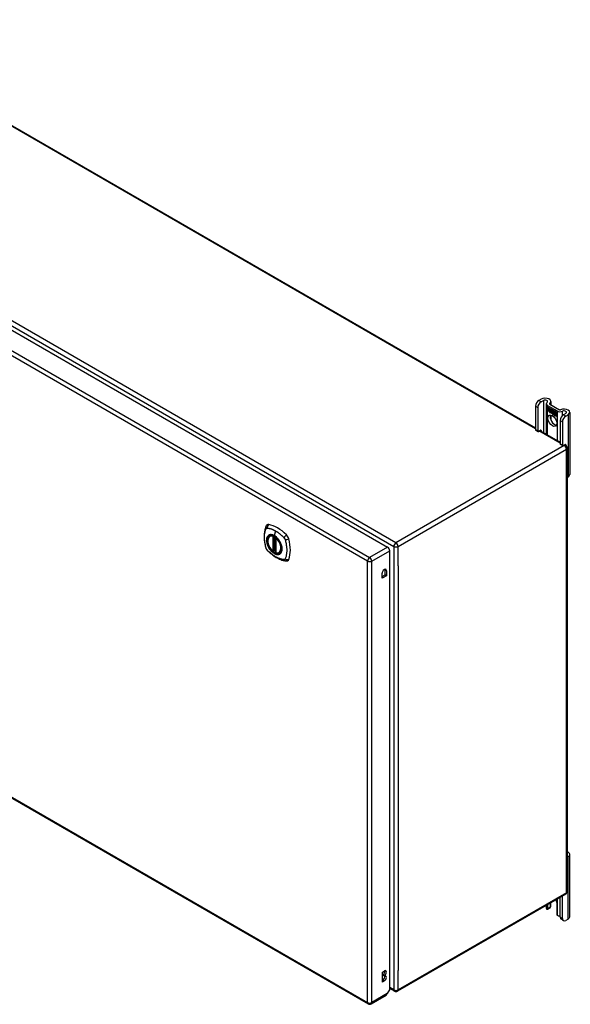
# Model space of a CAD drawing. Header units: inches. Extents: x 17 to 444, y 47 to 204.
# Tile 19 of 20: x 426 to 444, y 150 to 183. Entities that reach past the tile are written whole.
import ezdxf

# ---------------------------------------------------------------- set-up
doc = ezdxf.new("R2010")
doc.units = ezdxf.units.IN
doc.header["$MEASUREMENT"] = 0
doc.layers.add('Visible Edges(ANSI)', color=7, linetype='Continuous', lineweight=25)
doc.layers.add('Visible Tangent Edges(ANSI)', color=7, linetype='Continuous', lineweight=25)

msp = doc.modelspace()

# ---------------------------------------------------------------- linework, layer by layer
at = {"layer": 'Visible Edges(ANSI)'}
for p, q in [((414.398, 185.662), (442.963, 169.17)), ((408.7, 182.25), (438.119, 165.265)), ((443.149, 170.115), (443.074, 170.071)), ((442.963, 169.88), (442.963, 169.114)), ((443.037, 169.837), (443.037, 169.071)), ((443.148, 170.028), (443.223, 170.072)), ((443.32, 169.962), (443.32, 168.964)), ((443.36, 169.907), (443.673, 169.726)), ((443.364, 169.853), (443.365, 169.854)), ((443.364, 169.854), (443.482, 169.786)), ((443.364, 169.822), (443.364, 169.854)), ((443.364, 169.853), (443.364, 169.822)), ((443.482, 169.786), (443.364, 169.853)), ((443.364, 169.822), (443.45, 169.772)), ((443.364, 169.822), (443.364, 169.822)), ((443.451, 169.771), (443.364, 169.822)), ((443.364, 169.816), (443.365, 169.817)), ((443.364, 169.785), (443.364, 169.817)), ((443.364, 169.817), (443.451, 169.767)), ((443.364, 169.816), (443.364, 169.785)), ((443.45, 169.767), (443.364, 169.816)), ((443.364, 169.785), (443.45, 169.735)), ((443.364, 169.785), (443.364, 169.785)), ((443.451, 169.734), (443.364, 169.785)), ((443.364, 169.78), (443.451, 169.73)), ((443.364, 169.747), (443.364, 169.78)), ((443.364, 169.779), (443.365, 169.779)), ((443.45, 169.729), (443.364, 169.779)), ((443.364, 169.779), (443.364, 169.747)), ((443.434, 169.95), (443.747, 169.769)), ((443.45, 169.772), (443.45, 169.8)), ((443.45, 169.8), (443.454, 169.798)), ((443.451, 169.799), (443.451, 169.8)), ((443.451, 169.799), (443.451, 169.771)), ((443.453, 169.798), (443.451, 169.799)), ((443.453, 169.798), (443.454, 169.798)), ((443.484, 169.73), (443.453, 169.798)), ((443.454, 169.798), (443.484, 169.729)), ((443.469, 170.038), (443.469, 169.93)), ((443.482, 169.786), (443.482, 169.786)), ((443.498, 169.749), (443.482, 169.786)), ((443.482, 169.786), (443.498, 169.75)), ((443.364, 169.747), (443.45, 169.698)), ((443.364, 169.747), (443.364, 169.747)), ((443.449, 169.698), (443.364, 169.747)), ((443.427, 169.662), (443.449, 169.698)), ((443.466, 169.686), (443.427, 169.662)), ((443.43, 169.664), (443.429, 169.663)), ((443.45, 169.698), (443.43, 169.664)), ((443.43, 169.664), (443.467, 169.688)), ((443.43, 169.664), (443.431, 169.665)), ((443.431, 169.665), (443.467, 169.687)), ((443.449, 169.698), (443.45, 169.698)), ((443.45, 169.772), (443.451, 169.772)), ((443.45, 169.767), (443.451, 169.767)), ((443.45, 169.735), (443.45, 169.767)), ((443.45, 169.735), (443.451, 169.735)), ((443.45, 169.729), (443.451, 169.73)), ((443.45, 169.701), (443.45, 169.729)), ((443.45, 169.701), (443.451, 169.701)), ((443.452, 169.7), (443.45, 169.701)), ((443.451, 169.767), (443.451, 169.734)), ((443.451, 169.73), (443.451, 169.701)), ((443.451, 169.701), (443.464, 169.722)), ((443.451, 169.701), (443.453, 169.702)), ((443.451, 169.701), (443.451, 169.701)), ((443.464, 169.721), (443.452, 169.7)), ((443.453, 169.701), (443.452, 169.702)), ((443.464, 169.722), (443.466, 169.711)), ((443.464, 169.721), (443.465, 169.721)), ((443.466, 169.71), (443.464, 169.721)), ((443.465, 169.721), (443.464, 169.721)), ((443.466, 169.711), (443.484, 169.73)), ((443.484, 169.729), (443.466, 169.71)), ((443.466, 169.711), (443.468, 169.712)), ((443.466, 169.686), (443.467, 169.687)), ((443.468, 169.671), (443.466, 169.686)), ((443.467, 169.711), (443.467, 169.712)), ((443.467, 169.688), (443.468, 169.672)), ((443.484, 169.73), (443.468, 169.712)), ((443.468, 169.672), (443.496, 169.701)), ((443.496, 169.7), (443.468, 169.671)), ((443.468, 169.672), (443.47, 169.673)), ((443.469, 169.673), (443.469, 169.672)), ((443.469, 169.592), (443.469, 169.434)), ((443.47, 169.673), (443.496, 169.7)), ((443.484, 169.73), (443.484, 169.73)), ((443.496, 169.701), (443.502, 169.685)), ((443.496, 169.7), (443.496, 169.7)), ((443.502, 169.685), (443.496, 169.7)), ((443.498, 169.75), (443.51, 169.77)), ((443.51, 169.769), (443.498, 169.749)), ((443.498, 169.75), (443.499, 169.751)), ((443.499, 169.751), (443.499, 169.751)), ((443.502, 169.685), (443.503, 169.685)), ((443.503, 169.686), (443.503, 169.685)), ((443.503, 169.68), (443.505, 169.681)), ((443.505, 169.657), (443.537, 169.638)), ((443.505, 169.656), (443.506, 169.656)), ((443.537, 169.637), (443.505, 169.656)), ((443.506, 169.664), (443.528, 169.652)), ((443.506, 169.664), (443.506, 169.664)), ((443.528, 169.651), (443.506, 169.664)), ((443.509, 169.719), (443.54, 169.749)), ((443.509, 169.719), (443.511, 169.72)), ((443.527, 169.679), (443.509, 169.719)), ((443.51, 169.77), (443.569, 169.736)), ((443.51, 169.77), (443.51, 169.769)), ((443.51, 169.769), (443.511, 169.769)), ((443.568, 169.736), (443.51, 169.769)), ((443.54, 169.748), (443.51, 169.719)), ((443.51, 169.719), (443.528, 169.677)), ((443.511, 169.72), (443.54, 169.748)), ((443.511, 169.719), (443.511, 169.72)), ((443.511, 169.672), (443.512, 169.673)), ((443.526, 169.675), (443.527, 169.676)), ((443.527, 169.679), (443.528, 169.679)), ((443.528, 169.652), (443.529, 169.653)), ((443.528, 169.652), (443.529, 169.652)), ((443.531, 169.628), (443.532, 169.628)), ((443.531, 169.62), (443.531, 169.628)), ((443.531, 169.62), (443.532, 169.62)), ((443.532, 169.628), (443.532, 169.619)), ((443.536, 169.613), (443.558, 169.629)), ((443.536, 169.613), (443.538, 169.614)), ((443.551, 169.605), (443.536, 169.613)), ((443.537, 169.638), (443.538, 169.638)), ((443.559, 169.629), (443.537, 169.613)), ((443.537, 169.613), (443.55, 169.606)), ((443.538, 169.638), (443.538, 169.638)), ((443.558, 169.63), (443.538, 169.614)), ((443.538, 169.614), (443.538, 169.614)), ((443.54, 169.749), (443.543, 169.747)), ((443.54, 169.748), (443.541, 169.748)), ((443.542, 169.747), (443.54, 169.748)), ((443.542, 169.747), (443.543, 169.747)), ((443.542, 169.669), (443.542, 169.747)), ((443.542, 169.669), (443.543, 169.669)), ((443.562, 169.657), (443.542, 169.669)), ((443.543, 169.747), (443.543, 169.669)), ((443.543, 169.669), (443.563, 169.658)), ((443.558, 169.629), (443.546, 169.664)), ((443.546, 169.664), (443.56, 169.655)), ((443.547, 169.663), (443.559, 169.629)), ((443.547, 169.663), (443.547, 169.663)), ((443.56, 169.655), (443.547, 169.663)), ((443.55, 169.606), (443.562, 169.619)), ((443.55, 169.606), (443.552, 169.607)), ((443.563, 169.618), (443.551, 169.605)), ((443.551, 169.607), (443.552, 169.606)), ((443.552, 169.607), (443.563, 169.619)), ((443.558, 169.629), (443.558, 169.63)), ((443.56, 169.655), (443.56, 169.655)), ((443.567, 169.632), (443.56, 169.655)), ((443.56, 169.655), (443.567, 169.633)), ((443.562, 169.657), (443.563, 169.657)), ((443.569, 169.635), (443.562, 169.657)), ((443.562, 169.619), (443.565, 169.617)), ((443.563, 169.658), (443.568, 169.639)), ((443.563, 169.618), (443.563, 169.619)), ((443.565, 169.617), (443.563, 169.618)), ((443.565, 169.617), (443.572, 169.594)), ((443.565, 169.617), (443.565, 169.617)), ((443.571, 169.593), (443.565, 169.617)), ((443.567, 169.632), (443.567, 169.633)), ((443.567, 169.633), (443.569, 169.632)), ((443.569, 169.631), (443.567, 169.632)), ((443.568, 169.736), (443.569, 169.736)), ((443.568, 169.639), (443.568, 169.736)), ((443.568, 169.639), (443.569, 169.639)), ((443.569, 169.736), (443.569, 169.635)), ((443.569, 169.632), (443.581, 169.644)), ((443.581, 169.643), (443.569, 169.631)), ((443.569, 169.632), (443.57, 169.632)), ((443.581, 169.643), (443.57, 169.632)), ((443.57, 169.632), (443.57, 169.632)), ((443.571, 169.593), (443.572, 169.594)), ((443.586, 169.585), (443.571, 169.593)), ((443.572, 169.594), (443.585, 169.586)), ((443.573, 169.641), (443.573, 169.734)), ((443.573, 169.734), (443.599, 169.719)), ((443.573, 169.733), (443.573, 169.642)), ((443.573, 169.733), (443.574, 169.733)), ((443.598, 169.718), (443.573, 169.733)), ((443.573, 169.642), (443.579, 169.648)), ((443.579, 169.647), (443.573, 169.641)), ((443.573, 169.642), (443.575, 169.643)), ((443.573, 169.621), (443.594, 169.635)), ((443.573, 169.621), (443.574, 169.622)), ((443.585, 169.586), (443.573, 169.621)), ((443.574, 169.643), (443.574, 169.642)), ((443.574, 169.622), (443.595, 169.636)), ((443.595, 169.635), (443.574, 169.621)), ((443.575, 169.621), (443.574, 169.622)), ((443.574, 169.621), (443.586, 169.585)), ((443.575, 169.643), (443.579, 169.648)), ((443.579, 169.648), (443.598, 169.637)), ((443.579, 169.647), (443.58, 169.648)), ((443.599, 169.636), (443.579, 169.647)), ((443.581, 169.644), (443.595, 169.635)), ((443.581, 169.643), (443.582, 169.643)), ((443.594, 169.635), (443.581, 169.643)), ((443.585, 169.586), (443.585, 169.586)), ((443.592, 169.581), (443.6, 169.632)), ((443.601, 169.631), (443.592, 169.582)), ((443.592, 169.582), (443.603, 169.576)), ((443.592, 169.581), (443.592, 169.582)), ((443.603, 169.575), (443.592, 169.581)), ((443.594, 169.635), (443.594, 169.636)), ((443.598, 169.718), (443.599, 169.719)), ((443.598, 169.637), (443.598, 169.718)), ((443.598, 169.637), (443.599, 169.637)), ((443.599, 169.719), (443.599, 169.636)), ((443.6, 169.632), (443.61, 169.627)), ((443.601, 169.631), (443.601, 169.632)), ((443.61, 169.626), (443.601, 169.631)), ((443.603, 169.715), (443.604, 169.716)), ((443.603, 169.634), (443.603, 169.716)), ((443.603, 169.716), (443.629, 169.701)), ((443.603, 169.715), (443.603, 169.634)), ((443.628, 169.701), (443.603, 169.715)), ((443.603, 169.634), (443.614, 169.628)), ((443.603, 169.634), (443.603, 169.634)), ((443.613, 169.628), (443.603, 169.634)), ((443.603, 169.576), (443.606, 169.596)), ((443.607, 169.596), (443.603, 169.575)), ((443.603, 169.576), (443.604, 169.576)), ((443.609, 169.617), (443.61, 169.626)), ((443.609, 169.617), (443.61, 169.617)), ((443.612, 169.615), (443.609, 169.617)), ((443.61, 169.626), (443.61, 169.627)), ((443.61, 169.627), (443.61, 169.617)), ((443.61, 169.617), (443.612, 169.616)), ((443.612, 169.616), (443.614, 169.616)), ((443.613, 169.628), (443.614, 169.628)), ((443.613, 169.622), (443.613, 169.628)), ((443.613, 169.622), (443.615, 169.623)), ((443.613, 169.616), (443.613, 169.616)), ((443.614, 169.628), (443.614, 169.623)), ((443.614, 169.623), (443.614, 169.622)), ((443.614, 169.611), (443.616, 169.612)), ((443.615, 169.617), (443.617, 169.618)), ((443.628, 169.596), (443.622, 169.564)), ((443.622, 169.564), (443.627, 169.596)), ((443.622, 169.564), (443.622, 169.565)), ((443.622, 169.564), (443.633, 169.558)), ((443.633, 169.557), (443.622, 169.564)), ((443.628, 169.701), (443.629, 169.701)), ((443.628, 169.621), (443.628, 169.701)), ((443.628, 169.621), (443.629, 169.621)), ((443.629, 169.701), (443.629, 169.62)), ((443.633, 169.558), (443.636, 169.579)), ((443.637, 169.578), (443.633, 169.557)), ((443.633, 169.558), (443.634, 169.559)), ((443.636, 169.579), (443.637, 169.579)), ((443.64, 169.597), (443.641, 169.598)), ((443.642, 169.593), (443.643, 169.594)), ((443.644, 169.601), (443.646, 169.601)), ((443.644, 169.594), (443.645, 169.595)), ((443.651, 169.547), (443.657, 169.579)), ((443.651, 169.547), (443.652, 169.547)), ((443.663, 169.54), (443.651, 169.547)), ((443.657, 169.579), (443.652, 169.547)), ((443.652, 169.547), (443.663, 169.541)), ((443.663, 169.541), (443.668, 169.572)), ((443.669, 169.572), (443.663, 169.54)), ((443.663, 169.541), (443.663, 169.542)), ((443.959, 169.647), (443.883, 169.604)), ((443.957, 169.561), (444.033, 169.604)), ((444.088, 169.681), (444.088, 167.64)), ((443.773, 169.413), (443.773, 168.647)), ((443.847, 169.37), (443.847, 168.604)), ((442.97, 169.1), (443.044, 169.057)), ((443.059, 169.059), (443.127, 169.098)), ((443.108, 169.087), (443.773, 168.703)), ((443.149, 169.085), (443.149, 169.063)), ((443.779, 168.633), (443.854, 168.59)), ((443.869, 168.591), (443.937, 168.63)), ((443.917, 168.619), (443.956, 168.597)), ((443.959, 168.618), (443.959, 168.596)), ((444.006, 168.511), (444.006, 153.976)), ((444.006, 167.548), (444.033, 167.563)), ((408.06, 167.275), (437.479, 150.289)), ((434.258, 165.624), (434.269, 165.63)), ((434.453, 165.563), (434.453, 165.085)), ((434.384, 165.141), (434.37, 165.133)), ((434.399, 165.138), (434.397, 165.14)), ((434.453, 165.161), (434.412, 165.137)), ((434.571, 165.082), (434.582, 165.088)), ((438.189, 150.771), (438.189, 165.144)), ((437.941, 164.242), (437.941, 164.409)), ((437.941, 164.298), (438.036, 164.353)), ((438.084, 164.325), (437.941, 164.242)), ((438.036, 164.353), (438.036, 164.519)), ((438.084, 164.325), (438.036, 164.353)), ((438.084, 164.491), (438.084, 164.325)), ((444.033, 155.112), (444.006, 155.096)), ((444.088, 153.147), (444.088, 155.188)), ((443.956, 153.89), (438.44, 150.705)), ((443.773, 153.133), (443.773, 153.784)), ((443.847, 153.091), (443.847, 153.827)), ((443.32, 153.523), (443.32, 153.428)), ((443.434, 153.431), (443.36, 153.388)), ((443.373, 153.416), (443.373, 153.553)), ((443.447, 153.596), (443.447, 153.459)), ((443.469, 153.504), (443.469, 153.609)), ((443.66, 153.608), (443.66, 153.25)), ((443.879, 153.019), (443.805, 153.062)), ((444.033, 153.07), (443.957, 153.027)), ((437.945, 151.332), (438.012, 151.37)), ((437.945, 151.005), (437.945, 151.332)), ((437.945, 151.061), (437.964, 151.072)), ((437.964, 151.227), (437.964, 151.243)), ((438.012, 151.215), (437.964, 151.243)), ((438.012, 151.199), (437.964, 151.227)), ((438.012, 151.215), (438.012, 151.199)), ((438.012, 151.044), (437.945, 151.005)), ((438.189, 150.771), (438.106, 150.628)), ((438.341, 150.705), (438.189, 150.792)), ((437.578, 150.289), (438.074, 150.576))]:
    msp.add_line(p, q, dxfattribs=at)
at = {"layer": 'Visible Edges(ANSI)', "flags": 128}
for points in [[(434.125, 165.934), (434.117, 165.912), (434.111, 165.893), (434.105, 165.874), (434.1, 165.855), (434.096, 165.837), (434.092, 165.817), (434.085, 165.777), (434.079, 165.737), (434.075, 165.695), (434.073, 165.653), (434.072, 165.61), (434.073, 165.566), (434.075, 165.522), (434.079, 165.478), (434.084, 165.433), (434.091, 165.388), (434.1, 165.342), (434.109, 165.296), (434.115, 165.274), (434.118, 165.262), (434.121, 165.248)], [(434.163, 165.99), (434.15, 165.976), (434.139, 165.962), (434.131, 165.948), (434.125, 165.934)], [(434.357, 165.134), (434.343, 165.147), (434.329, 165.16), (434.316, 165.174), (434.303, 165.189), (434.291, 165.205), (434.279, 165.221), (434.267, 165.238), (434.257, 165.255), (434.247, 165.273), (434.237, 165.291), (434.229, 165.31), (434.221, 165.328), (434.214, 165.347), (434.208, 165.365), (434.203, 165.384), (434.198, 165.402), (434.195, 165.421), (434.192, 165.439), (434.191, 165.456), (434.19, 165.474), (434.19, 165.49), (434.192, 165.507), (434.194, 165.522), (434.197, 165.537), (434.202, 165.551), (434.207, 165.565), (434.213, 165.577), (434.22, 165.589), (434.229, 165.599), (434.238, 165.609), (434.248, 165.617), (434.258, 165.624)], [(434.511, 165.544), (434.53, 165.522), (434.547, 165.498), (434.564, 165.474), (434.58, 165.448), (434.594, 165.422), (434.607, 165.395), (434.618, 165.368), (434.628, 165.341)], [(434.121, 165.248), (434.126, 165.234), (434.131, 165.221), (434.137, 165.209), (434.143, 165.196), (434.151, 165.185), (434.159, 165.173), (434.168, 165.162), (434.177, 165.152)], [(434.177, 165.152), (434.187, 165.142), (434.196, 165.132), (434.214, 165.116), (434.248, 165.085), (434.283, 165.055), (434.319, 165.027), (434.355, 165), (434.392, 164.974), (434.429, 164.95), (434.466, 164.927), (434.504, 164.907), (434.541, 164.888), (434.579, 164.87), (434.617, 164.855), (434.656, 164.841), (434.694, 164.829), (434.732, 164.82), (434.751, 164.815), (434.761, 164.813), (434.772, 164.812)], [(434.397, 165.14), (434.395, 165.141), (434.391, 165.142), (434.387, 165.142), (434.384, 165.141)], [(434.571, 165.082), (434.559, 165.076), (434.547, 165.071), (434.534, 165.068), (434.52, 165.067), (434.506, 165.066), (434.491, 165.067), (434.477, 165.07), (434.462, 165.074)], [(434.772, 164.812), (434.788, 164.81), (434.804, 164.81), (434.822, 164.812), (434.84, 164.816)], [(443.36, 153.388), (443.359, 153.387), (443.358, 153.387), (443.357, 153.386), (443.356, 153.386), (443.355, 153.386), (443.354, 153.385), (443.353, 153.385), (443.351, 153.385), (443.35, 153.385), (443.349, 153.385), (443.348, 153.385), (443.347, 153.386), (443.346, 153.386), (443.345, 153.386), (443.343, 153.387), (443.342, 153.387), (443.341, 153.388), (443.34, 153.389), (443.339, 153.389), (443.338, 153.39), (443.337, 153.391), (443.336, 153.392), (443.335, 153.393), (443.334, 153.394)], [(443.455, 153.464), (443.455, 153.463), (443.455, 153.463), (443.454, 153.462), (443.454, 153.462), (443.454, 153.461), (443.453, 153.461), (443.453, 153.461), (443.453, 153.46), (443.452, 153.46), (443.452, 153.459), (443.452, 153.459), (443.451, 153.458), (443.451, 153.458), (443.451, 153.458), (443.45, 153.457), (443.45, 153.457), (443.45, 153.456), (443.449, 153.456), (443.449, 153.456), (443.449, 153.455), (443.448, 153.455), (443.448, 153.454), (443.447, 153.454), (443.447, 153.454)], [(443.709, 153.177), (443.707, 153.178), (443.706, 153.179), (443.704, 153.179), (443.702, 153.18), (443.7, 153.181), (443.698, 153.182), (443.697, 153.183), (443.695, 153.184), (443.693, 153.185), (443.692, 153.186), (443.69, 153.187), (443.688, 153.188), (443.687, 153.19), (443.685, 153.191), (443.684, 153.193), (443.683, 153.194), (443.681, 153.196), (443.68, 153.197), (443.679, 153.199), (443.677, 153.2), (443.676, 153.202), (443.675, 153.204), (443.674, 153.205), (443.673, 153.207)]]:
    msp.add_lwpolyline(points, dxfattribs=at)
at = {"layer": 'Visible Edges(ANSI)'}
for centre, radius, start, end in [((443.907, 168.511), 0.099, 0, 60), ((434.465, 165.563), 0.0118, 137.3656, 180), ((434.365, 165.143), 0.0118, 229.389, 300), ((434.406, 165.148), 0.0118, 232.1717, 300), ((434.465, 165.085), 0.0118, 180, 253.4446), ((443.907, 153.976), 0.099, 300, 0), ((438.39, 150.791), 0.099, 240, 300), ((437.529, 150.375), 0.099, 240, 300)]:
    msp.add_arc(centre, radius, start, end, dxfattribs=at)
for centre, major_axis, start_param, end_param in [((443.281, 170.038), (0.188, 0), 5.640144, 8.63938), ((443.074, 169.944), (-0.078, -0.135), 3.926991, 5.497787), ((443.148, 169.901), (0.078, 0.135), 0.785398, 2.356194), ((443.281, 170.038), (0.0825, 0), 5.640144, 8.63938), ((443.456, 169.962), (-0.136, 0), 5.640144, 7.068583), ((443.456, 169.962), (-0.031, 0), 5.640144, 7.068583), ((443.9, 169.681), (0.187, 0), 5.497787, 8.497023), ((443.591, 169.451), (-0.102, 0.176), 0.374433, 2.76716), ((443.51, 169.649), (-0.0123, 0.0214), 0.72544, 2.208898), ((443.528, 169.638), (-0.0249, 0.0431), 6.268672, 7.008625), ((443.528, 169.638), (-0.0245, 0.0424), 6.268672, 7.008625), ((443.51, 169.649), (0.012, -0.0207), 3.867033, 5.35049), ((443.529, 169.638), (-0.0249, 0.0431), 0.028947, 0.295885), ((443.522, 169.648), (-0.021, 0.0364), 5.317289, 6.229324), ((443.522, 169.648), (-0.0206, 0.0357), 5.272274, 6.251395), ((443.523, 169.649), (-0.0206, 0.0357), 6.047724, 6.251395), ((443.522, 169.648), (-0.0187, 0.0323), 5.330385, 6.268672), ((443.513, 169.648), (-0.0064, 0.011), 0.453624, 1.914249), ((443.522, 169.648), (-0.0183, 0.0317), 5.329545, 6.268672), ((443.513, 169.648), (0.006, -0.0104), 3.639467, 5.055842), ((443.523, 169.649), (-0.0183, 0.0317), 6.051884, 6.268672), ((443.529, 169.638), (-0.0245, 0.0424), 6.268672, 6.283185), ((443.521, 169.654), (-0.0109, 0.0188), 5.836026, 6.985262), ((443.521, 169.654), (-0.0105, 0.0182), 5.836026, 6.946368), ((443.516, 169.687), (0.0376, -0.0651), 5.35049, 5.792995), ((443.516, 169.687), (-0.0379, 0.0657), 2.208898, 2.658734), ((443.522, 169.654), (-0.0109, 0.0188), 0.065067, 0.331662), ((443.521, 169.663), (-0.0196, 0.0339), 1.914249, 2.72139), ((443.521, 169.663), (0.0192, -0.0332), 5.055842, 5.891549), ((443.522, 169.654), (-0.0105, 0.0182), 6.079217, 6.283185), ((443.519, 169.66), (-0.0068, 0.0119), 4.819991, 5.836026), ((443.519, 169.66), (0.0072, -0.0125), 1.678399, 2.694434), ((443.52, 169.661), (0.006, -0.0103), 0.287189, 1.678399), ((443.525, 169.661), (0.0095, -0.0165), 1.201563, 2.270327), ((443.525, 169.661), (-0.0091, 0.0158), 4.343155, 5.413588), ((443.52, 169.661), (0.0063, -0.011), 0.251695, 1.678399), ((443.515, 169.662), (0.0172, -0.0299), 0.38335, 1.201563), ((443.515, 169.662), (0.0176, -0.0305), 0.369234, 1.201563), ((443.647, 169.564), (-0.0294, 0.051), 0.219898, 0.610865), ((443.647, 169.564), (-0.0291, 0.0503), 0.219898, 0.610865), ((443.63, 169.592), (-0.015, 0.026), 5.48867, 6.499805), ((443.63, 169.592), (-0.0146, 0.0253), 5.48867, 6.513784), ((443.622, 169.597), (-0.0083, 0.0143), 5.603031, 6.503084), ((443.649, 169.565), (-0.0294, 0.051), 0.219898, 0.291612), ((443.628, 169.596), (-0.015, 0.026), 5.47676, 6.310847), ((443.622, 169.597), (-0.0079, 0.0136), 5.603031, 6.503084), ((443.628, 169.596), (-0.0154, 0.0266), 5.501665, 6.243634), ((443.631, 169.593), (-0.015, 0.026), 0.047158, 0.216619), ((443.623, 169.598), (-0.0082, 0.0143), 0.085815, 0.219898), ((443.63, 169.597), (-0.015, 0.026), 6.059998, 6.283185), ((443.623, 169.598), (-0.0079, 0.0136), 6.100483, 6.283185), ((443.631, 169.593), (-0.0146, 0.0253), 6.06115, 6.283185), ((443.621, 169.604), (0.00412, -0.00714), 1.196548, 2.461438), ((443.621, 169.604), (-0.00375, 0.0065), 4.33814, 5.603031), ((443.616, 169.605), (-0.0077, 0.0133), 3.752458, 4.33814), ((443.616, 169.605), (0.0081, -0.014), 0.610865, 1.196548), ((443.63, 169.606), (0.0063, -0.011), 1.081978, 2.347078), ((443.63, 169.606), (-0.006, 0.0103), 4.223571, 5.48867), ((443.677, 169.547), (-0.0294, 0.051), 0.236534, 0.625184), ((443.677, 169.547), (-0.0291, 0.0503), 0.236639, 0.625276), ((443.614, 169.61), (-0.0176, 0.0305), 3.88819, 4.223571), ((443.659, 169.575), (-0.015, 0.0259), 5.492181, 6.733718), ((443.614, 169.61), (0.018, -0.0312), 0.848525, 1.081978), ((443.659, 169.575), (-0.0153, 0.0266), 5.492181, 6.613939), ((443.661, 169.576), (-0.0153, 0.0266), 0.046088, 0.313087), ((443.616, 169.611), (-0.0176, 0.0305), 3.959823, 3.971212), ((443.652, 169.58), (-0.0082, 0.0143), 5.604299, 6.503622), ((443.652, 169.58), (-0.0079, 0.0136), 5.604299, 6.503242), ((443.679, 169.548), (-0.0294, 0.051), 0.236534, 0.291612), ((443.653, 169.581), (-0.0082, 0.0143), 0.085815, 0.220437), ((443.653, 169.581), (-0.0079, 0.0136), 6.100483, 6.283185), ((443.661, 169.576), (-0.015, 0.0259), 6.060079, 6.283185), ((443.651, 169.587), (0.00412, -0.00714), 1.196401, 2.462706), ((443.651, 169.587), (-0.00375, 0.0065), 4.337994, 5.604299), ((443.646, 169.588), (0.0081, -0.014), 0.610998, 1.196401), ((443.646, 169.588), (-0.0077, 0.0133), 3.752322, 4.337994), ((443.659, 169.589), (0.0066, -0.0114), 1.107844, 2.350588), ((443.659, 169.589), (-0.0062, 0.0107), 4.249437, 5.492181), ((443.644, 169.592), (-0.0176, 0.0305), 3.735005, 4.249437), ((443.644, 169.592), (0.018, -0.0312), 0.593412, 1.107844), ((443.769, 169.782), (-0.136, 0), 0.785398, 2.213838), ((443.769, 169.782), (0.031, 0), 3.926991, 5.35543), ((443.883, 169.476), (-0.078, -0.135), 3.926991, 5.497787), ((443.957, 169.434), (0.078, 0.135), 0.785398, 2.356194), ((443.9, 169.681), (0.0825, 0), 5.497787, 8.497023), ((442.985, 169.127), (-0.0155, -0.0268), 5.497787, 6.283185), ((443.059, 169.084), (-0.0155, -0.0268), 5.497787, 7.068583), ((443.127, 169.072), (0.0155, 0.0268), 5.497787, 7.068583), ((443.795, 168.659), (-0.0155, -0.0268), 5.497787, 6.283185), ((443.869, 168.617), (-0.0155, -0.0268), 5.497787, 7.068583), ((443.937, 168.605), (0.0155, 0.0268), 5.497787, 7.068583), ((443.9, 167.64), (0.187, 0), 5.497787, 6.283185), ((434.262, 165.844), (-0.089, 0.153), 5.825423, 6.408181), ((434.512, 164.847), (-0.64, 1.108), 5.170151, 5.825423), ((434.408, 165.349), (0.157, -0.273), 2.363977, 7.060801), ((434.763, 165.554), (0.089, -0.153), 1.113034, 2.028558), ((434.025, 165.691), (-0.64, 1.108), 3.599355, 4.254627), ((438.119, 165.184), (-0.0495, 0.0857), 3.926991, 5.497787), ((434.763, 164.975), (0.089, -0.153), 6.158189, 6.740947), ((438.012, 164.45), (0.0508, 0.0879), 5.497787, 8.63938), ((437.964, 164.478), (0.0507, 0.0879), 5.497787, 5.789668), ((443.9, 155.188), (0.188, 0), 5.497787, 7.25497), ((443.517, 153.691), (0.102, -0.176), 0.785398, 1.335218), ((443.456, 153.428), (-0.136, 0), 0, 0.457575), ((443.329, 153.441), (0.031, -0.0537), 6.282025, 7.068583), ((443.403, 153.484), (0.031, -0.0537), 0, 0.785398), ((443.281, 153.504), (0.187, 0), 5.900503, 6.283185), ((443.704, 153.225), (-0.031, 0.0537), 0.785398, 1.571956), ((443.769, 153.248), (0.136, 0), 4.254814, 4.739895), ((443.883, 153.197), (-0.078, -0.135), 5.497787, 6.283185), ((443.957, 153.154), (-0.078, -0.135), 5.497787, 7.068583), ((443.9, 153.147), (0.187, 0), 5.497787, 6.283185), ((438.012, 151.293), (0.0475, 0.0823), 3.926991, 7.068583), ((437.964, 151.321), (0.0475, 0.0823), 3.926991, 5.752483), ((437.964, 151.149), (0.0475, 0.0823), 3.926991, 5.752483), ((438.012, 151.121), (0.0475, 0.0823), 3.926991, 7.068583), ((438.024, 150.661), (0.0495, -0.0857), 0, 0.612826), ((438.036, 150.668), (-0.07, -0.121), 1.398224, 1.570796)]:
    msp.add_ellipse(centre, major_axis=major_axis, ratio=0.57735, start_param=start_param, end_param=end_param, dxfattribs=at)
for centre, major_axis in [((443.517, 169.408), (-0.102, 0.176)), ((434.404, 165.347), (-0.16, 0.277))]:
    msp.add_ellipse(centre, major_axis=major_axis, ratio=0.57735, dxfattribs=at)
at = {"layer": 'Visible Tangent Edges(ANSI)'}
for p, q in [((442.963, 169.137), (414.348, 185.658)), ((438.39, 165.407), (408.832, 182.472)), ((408.762, 182.351), (438.32, 165.286)), ((437.459, 164.803), (408.04, 181.788)), ((408.11, 181.91), (437.529, 164.924)), ((442.963, 169.88), (443.037, 169.837)), ((443.148, 170.028), (443.074, 170.071)), ((443.223, 170.072), (443.223, 169.02)), ((443.36, 168.941), (443.36, 169.907)), ((443.432, 169.952), (443.432, 169.973)), ((443.493, 169.66), (443.493, 169.661)), ((443.504, 169.68), (443.505, 169.681)), ((443.508, 169.631), (443.508, 169.631)), ((443.509, 169.641), (443.51, 169.641)), ((443.516, 169.673), (443.517, 169.673)), ((443.525, 169.665), (443.526, 169.666)), ((443.537, 169.66), (443.537, 169.661)), ((443.606, 169.596), (443.607, 169.596)), ((443.612, 169.61), (443.614, 169.611)), ((443.621, 169.611), (443.621, 169.611)), ((443.626, 169.604), (443.627, 169.604)), ((443.627, 169.596), (443.628, 169.597)), ((443.63, 169.616), (443.631, 169.616)), ((443.638, 169.604), (443.639, 169.605)), ((443.651, 169.594), (443.651, 169.594)), ((443.656, 169.587), (443.656, 169.587)), ((443.657, 169.579), (443.657, 169.58)), ((443.659, 169.599), (443.66, 169.599)), ((443.668, 169.587), (443.668, 169.588)), ((443.668, 169.572), (443.669, 169.573)), ((443.673, 169.726), (443.673, 168.76)), ((443.851, 169.579), (443.851, 169.719)), ((443.957, 169.561), (443.883, 169.604)), ((444.033, 169.604), (444.033, 167.563)), ((443.773, 169.413), (443.847, 169.37)), ((443.037, 169.071), (442.963, 169.114)), ((443.773, 168.669), (443.079, 169.07)), ((443.127, 169.098), (443.149, 169.085)), ((443.907, 168.592), (438.39, 165.407)), ((443.847, 168.604), (443.773, 168.647)), ((443.907, 168.592), (443.889, 168.603)), ((443.937, 168.63), (443.959, 168.618)), ((438.46, 165.286), (443.977, 168.471)), ((443.977, 153.935), (443.977, 168.471)), ((408.04, 167.32), (437.459, 150.335)), ((434.356, 165.616), (434.356, 165.138)), ((434.373, 165.616), (434.38, 165.62)), ((434.373, 165.138), (434.373, 165.616)), ((434.384, 165.618), (434.384, 165.145)), ((434.4, 165.146), (434.4, 165.611)), ((434.447, 165.793), (434.403, 165.638)), ((434.415, 165.143), (434.415, 165.602)), ((434.457, 165.08), (434.457, 165.558)), ((438.119, 165.265), (437.529, 164.924)), ((438.32, 165.286), (438.32, 150.75)), ((438.46, 164.653), (438.46, 165.286)), ((434.384, 165.145), (434.373, 165.138)), ((434.453, 165.165), (434.415, 165.143)), ((437.599, 164.803), (438.189, 165.144)), ((437.459, 150.335), (437.459, 164.803)), ((437.599, 150.335), (437.599, 164.803)), ((438.46, 164.653), (438.46, 151.383)), ((438.084, 164.491), (438.036, 164.519)), ((444.033, 153.07), (444.033, 155.112)), ((443.977, 153.935), (438.46, 150.75)), ((443.673, 153.726), (443.673, 153.207)), ((443.36, 153.388), (443.36, 153.546)), ((443.447, 153.459), (443.373, 153.416)), ((443.847, 153.091), (443.773, 153.133)), ((438.46, 150.75), (438.46, 151.383)), ((438.012, 151.044), (437.964, 151.072)), ((438.32, 150.75), (438.189, 150.826)), ((438.106, 150.628), (437.599, 150.335))]:
    msp.add_line(p, q, dxfattribs=at)
at = {"layer": 'Visible Tangent Edges(ANSI)', "flags": 128}
for points in [[(434.135, 165.233), (434.125, 165.267), (434.118, 165.296), (434.111, 165.326), (434.105, 165.355), (434.1, 165.385), (434.095, 165.414), (434.091, 165.443), (434.088, 165.471), (434.085, 165.5), (434.083, 165.528), (434.082, 165.555), (434.082, 165.582), (434.082, 165.609), (434.083, 165.635), (434.085, 165.661), (434.088, 165.686), (434.091, 165.711), (434.095, 165.735), (434.1, 165.758), (434.105, 165.781), (434.111, 165.804), (434.118, 165.825), (434.125, 165.846), (434.135, 165.868)], [(434.135, 165.868), (434.135, 165.869), (434.136, 165.87), (434.136, 165.871), (434.137, 165.871), (434.137, 165.872), (434.138, 165.873), (434.139, 165.874), (434.139, 165.874), (434.14, 165.875), (434.14, 165.876), (434.141, 165.877), (434.142, 165.877), (434.142, 165.878), (434.143, 165.879), (434.144, 165.879), (434.144, 165.88), (434.145, 165.88), (434.146, 165.881), (434.146, 165.882), (434.147, 165.882), (434.148, 165.883), (434.149, 165.883), (434.149, 165.884), (434.15, 165.884)], [(434.15, 165.884), (434.151, 165.884), (434.152, 165.885), (434.152, 165.885), (434.153, 165.886), (434.154, 165.886), (434.155, 165.886), (434.156, 165.887), (434.157, 165.887), (434.157, 165.887), (434.158, 165.887), (434.159, 165.888), (434.16, 165.888), (434.161, 165.888), (434.162, 165.888), (434.163, 165.888), (434.164, 165.889), (434.165, 165.889), (434.165, 165.889), (434.166, 165.889), (434.167, 165.889), (434.168, 165.889), (434.169, 165.889), (434.17, 165.889), (434.171, 165.889)], [(434.209, 165.644), (434.2, 165.636), (434.192, 165.627), (434.184, 165.617), (434.177, 165.606), (434.171, 165.595), (434.166, 165.582), (434.161, 165.569), (434.157, 165.555), (434.155, 165.54), (434.153, 165.525), (434.151, 165.509), (434.151, 165.492), (434.151, 165.475), (434.153, 165.457), (434.155, 165.439), (434.158, 165.421), (434.161, 165.403), (434.166, 165.384), (434.171, 165.366), (434.177, 165.347), (434.184, 165.328), (434.192, 165.309), (434.2, 165.291), (434.209, 165.273)], [(434.628, 165.341), (434.646, 165.272), (434.653, 165.207), (434.648, 165.149), (434.631, 165.099), (434.605, 165.061), (434.569, 165.036), (434.526, 165.025), (434.476, 165.03), (434.424, 165.048), (434.37, 165.081), (434.319, 165.125), (434.27, 165.18), (434.229, 165.243), (434.195, 165.31), (434.171, 165.379), (434.157, 165.446), (434.155, 165.509), (434.164, 165.565), (434.185, 165.61), (434.215, 165.643), (434.254, 165.663), (434.3, 165.668), (434.35, 165.658), (434.404, 165.634)], [(434.171, 165.889), (434.184, 165.888), (434.195, 165.887), (434.206, 165.885), (434.217, 165.883), (434.228, 165.88), (434.239, 165.878), (434.251, 165.875), (434.262, 165.872), (434.273, 165.869), (434.285, 165.865), (434.296, 165.862), (434.308, 165.858), (434.319, 165.854), (434.331, 165.849), (434.342, 165.845), (434.354, 165.84), (434.365, 165.835), (434.377, 165.83), (434.389, 165.824), (434.4, 165.819), (434.412, 165.813), (434.424, 165.807), (434.435, 165.8), (434.447, 165.793)], [(434.242, 165.663), (434.241, 165.663), (434.239, 165.662), (434.238, 165.662), (434.236, 165.661), (434.235, 165.66), (434.233, 165.66), (434.232, 165.659), (434.23, 165.658), (434.229, 165.657), (434.227, 165.657), (434.226, 165.656), (434.225, 165.655), (434.223, 165.654), (434.222, 165.653), (434.22, 165.653), (434.219, 165.652), (434.218, 165.651), (434.216, 165.65), (434.215, 165.649), (434.214, 165.648), (434.213, 165.647), (434.211, 165.646), (434.21, 165.645), (434.209, 165.644)], [(434.403, 165.638), (434.396, 165.642), (434.389, 165.646), (434.381, 165.649), (434.374, 165.653), (434.367, 165.656), (434.36, 165.658), (434.353, 165.661), (434.345, 165.663), (434.338, 165.665), (434.331, 165.667), (434.324, 165.669), (434.318, 165.67), (434.311, 165.671), (434.304, 165.671), (434.297, 165.672), (434.291, 165.672), (434.284, 165.672), (434.278, 165.671), (434.272, 165.671), (434.265, 165.67), (434.259, 165.669), (434.253, 165.667), (434.248, 165.665), (434.242, 165.663)], [(434.564, 165.478), (434.558, 165.486), (434.552, 165.495), (434.546, 165.503), (434.54, 165.511), (434.534, 165.519), (434.528, 165.527), (434.522, 165.535), (434.515, 165.542), (434.509, 165.55), (434.502, 165.557), (434.495, 165.564), (434.489, 165.571), (434.482, 165.578), (434.475, 165.584), (434.468, 165.591), (434.461, 165.597), (434.454, 165.603), (434.447, 165.608), (434.439, 165.614), (434.432, 165.619), (434.425, 165.624), (434.418, 165.629), (434.41, 165.633), (434.403, 165.638)], [(434.404, 165.634), (434.408, 165.631), (434.413, 165.629), (434.417, 165.626), (434.422, 165.623), (434.427, 165.62), (434.431, 165.616), (434.436, 165.613), (434.44, 165.61), (434.445, 165.606), (434.45, 165.603), (434.454, 165.599), (434.459, 165.595), (434.463, 165.591), (434.468, 165.588), (434.472, 165.584), (434.477, 165.579), (434.481, 165.575), (434.485, 165.571), (434.49, 165.567), (434.494, 165.562), (434.498, 165.558), (434.503, 165.553), (434.507, 165.549), (434.511, 165.544)], [(434.447, 165.793), (434.459, 165.787), (434.47, 165.78), (434.482, 165.772), (434.494, 165.765), (434.505, 165.757), (434.517, 165.749), (434.528, 165.741), (434.54, 165.733), (434.551, 165.724), (434.563, 165.715), (434.574, 165.706), (434.586, 165.697), (434.597, 165.688), (434.608, 165.678), (434.62, 165.669), (434.631, 165.659), (434.642, 165.649), (434.653, 165.639), (434.664, 165.628), (434.675, 165.618), (434.686, 165.607), (434.697, 165.597), (434.708, 165.586), (434.721, 165.572)], [(434.209, 165.273), (434.21, 165.27), (434.211, 165.268), (434.213, 165.265), (434.214, 165.263), (434.215, 165.26), (434.216, 165.258), (434.218, 165.255), (434.219, 165.253), (434.22, 165.25), (434.222, 165.248), (434.223, 165.246), (434.225, 165.243), (434.226, 165.241), (434.227, 165.238), (434.229, 165.236), (434.23, 165.234), (434.232, 165.231), (434.233, 165.229), (434.235, 165.227), (434.236, 165.224), (434.238, 165.222), (434.239, 165.22), (434.241, 165.217), (434.242, 165.215)], [(434.597, 165.42), (434.596, 165.422), (434.595, 165.425), (434.593, 165.427), (434.592, 165.43), (434.591, 165.432), (434.589, 165.435), (434.588, 165.437), (434.587, 165.439), (434.585, 165.442), (434.584, 165.444), (434.583, 165.447), (434.581, 165.449), (434.58, 165.451), (434.578, 165.454), (434.577, 165.456), (434.576, 165.459), (434.574, 165.461), (434.573, 165.463), (434.571, 165.466), (434.57, 165.468), (434.568, 165.47), (434.567, 165.473), (434.565, 165.475), (434.564, 165.478)], [(434.597, 165.048), (434.606, 165.056), (434.614, 165.065), (434.622, 165.075), (434.629, 165.086), (434.635, 165.098), (434.64, 165.111), (434.645, 165.124), (434.649, 165.138), (434.652, 165.153), (434.654, 165.168), (434.655, 165.184), (434.656, 165.201), (434.655, 165.218), (434.654, 165.235), (434.652, 165.253), (434.649, 165.271), (434.645, 165.29), (434.64, 165.308), (434.635, 165.327), (434.629, 165.346), (434.622, 165.364), (434.614, 165.383), (434.606, 165.402), (434.597, 165.42)], [(434.721, 165.572), (434.723, 165.569), (434.725, 165.567), (434.727, 165.565), (434.729, 165.562), (434.73, 165.56), (434.732, 165.558), (434.734, 165.555), (434.736, 165.553), (434.737, 165.55), (434.739, 165.547), (434.741, 165.545), (434.742, 165.542), (434.744, 165.539), (434.745, 165.537), (434.747, 165.534), (434.748, 165.531), (434.749, 165.529), (434.751, 165.526), (434.752, 165.523), (434.753, 165.52), (434.754, 165.517), (434.755, 165.514), (434.756, 165.512), (434.757, 165.509)], [(434.757, 165.509), (434.767, 165.476), (434.774, 165.446), (434.781, 165.417), (434.788, 165.387), (434.793, 165.358), (434.798, 165.329), (434.803, 165.3), (434.806, 165.272), (434.809, 165.243), (434.811, 165.215), (434.812, 165.188), (434.812, 165.161), (434.812, 165.134), (434.811, 165.108), (434.809, 165.082), (434.806, 165.057), (434.802, 165.032), (434.798, 165.008), (434.793, 164.984), (434.788, 164.961), (434.781, 164.939), (434.774, 164.917), (434.767, 164.896), (434.757, 164.874)], [(434.171, 165.171), (434.169, 165.173), (434.167, 165.175), (434.165, 165.177), (434.164, 165.18), (434.162, 165.182), (434.16, 165.185), (434.158, 165.187), (434.157, 165.19), (434.155, 165.192), (434.153, 165.195), (434.152, 165.198), (434.15, 165.2), (434.149, 165.203), (434.147, 165.206), (434.146, 165.208), (434.144, 165.211), (434.143, 165.214), (434.142, 165.217), (434.14, 165.219), (434.139, 165.222), (434.138, 165.225), (434.137, 165.228), (434.136, 165.231), (434.135, 165.233)], [(434.721, 164.853), (434.697, 164.856), (434.675, 164.86), (434.653, 164.865), (434.631, 164.871), (434.608, 164.877), (434.586, 164.885), (434.563, 164.894), (434.54, 164.903), (434.517, 164.913), (434.494, 164.925), (434.471, 164.937), (434.447, 164.95), (434.424, 164.964), (434.4, 164.979), (434.377, 164.994), (434.354, 165.011), (434.331, 165.028), (434.308, 165.046), (434.285, 165.064), (434.262, 165.084), (434.239, 165.104), (434.217, 165.124), (434.195, 165.146), (434.171, 165.171)], [(434.242, 165.215), (434.253, 165.198), (434.265, 165.182), (434.278, 165.166), (434.291, 165.15), (434.304, 165.136), (434.318, 165.122), (434.331, 165.108), (434.345, 165.096), (434.36, 165.084), (434.374, 165.074), (434.389, 165.064), (434.403, 165.055), (434.418, 165.047), (434.432, 165.04), (434.447, 165.034), (434.461, 165.029), (434.475, 165.026), (434.489, 165.023), (434.502, 165.021), (434.516, 165.021), (434.528, 165.021), (434.541, 165.023), (434.552, 165.025), (434.564, 165.029)], [(434.384, 165.145), (434.384, 165.145), (434.384, 165.145), (434.384, 165.145), (434.384, 165.145), (434.384, 165.144), (434.384, 165.144), (434.384, 165.144), (434.384, 165.144), (434.384, 165.144), (434.384, 165.144), (434.384, 165.144), (434.384, 165.144), (434.384, 165.144), (434.384, 165.144), (434.384, 165.144), (434.384, 165.144), (434.384, 165.144), (434.384, 165.144), (434.384, 165.143), (434.384, 165.143), (434.384, 165.143), (434.384, 165.143), (434.384, 165.143), (434.384, 165.143)], [(434.384, 165.143), (434.384, 165.143), (434.384, 165.143), (434.384, 165.143), (434.384, 165.142), (434.384, 165.142), (434.384, 165.142), (434.384, 165.142), (434.384, 165.142), (434.384, 165.142), (434.384, 165.142), (434.384, 165.141), (434.384, 165.141), (434.384, 165.141), (434.384, 165.141), (434.384, 165.141), (434.384, 165.141), (434.384, 165.141), (434.384, 165.141), (434.384, 165.141), (434.384, 165.141), (434.384, 165.141), (434.384, 165.141), (434.384, 165.141), (434.384, 165.141)], [(434.384, 165.141), (434.384, 165.141), (434.384, 165.141), (434.384, 165.141), (434.384, 165.141), (434.384, 165.141), (434.384, 165.141), (434.384, 165.141), (434.384, 165.141), (434.384, 165.141), (434.384, 165.141), (434.384, 165.141), (434.384, 165.141), (434.384, 165.141), (434.384, 165.141), (434.384, 165.141), (434.384, 165.141), (434.384, 165.141), (434.384, 165.141), (434.384, 165.141), (434.384, 165.141), (434.384, 165.141), (434.384, 165.141), (434.384, 165.141), (434.384, 165.141)], [(434.397, 165.14), (434.397, 165.14), (434.397, 165.14), (434.397, 165.14), (434.397, 165.14), (434.397, 165.14), (434.398, 165.14), (434.398, 165.14), (434.398, 165.14), (434.398, 165.14), (434.398, 165.14), (434.398, 165.14), (434.398, 165.139), (434.398, 165.139), (434.398, 165.139), (434.398, 165.139), (434.398, 165.139), (434.398, 165.139), (434.398, 165.139), (434.398, 165.139), (434.398, 165.139), (434.398, 165.139), (434.398, 165.139), (434.398, 165.139), (434.398, 165.139)], [(434.398, 165.139), (434.398, 165.139), (434.399, 165.139), (434.399, 165.139), (434.399, 165.139), (434.399, 165.14), (434.399, 165.14), (434.399, 165.14), (434.399, 165.14), (434.399, 165.14), (434.399, 165.14), (434.399, 165.14), (434.399, 165.14), (434.399, 165.14), (434.399, 165.14), (434.399, 165.141), (434.399, 165.141), (434.399, 165.141), (434.399, 165.141), (434.399, 165.141), (434.399, 165.141), (434.399, 165.142), (434.399, 165.142), (434.399, 165.142), (434.399, 165.142)], [(434.399, 165.142), (434.399, 165.142), (434.399, 165.142), (434.399, 165.143), (434.399, 165.143), (434.399, 165.143), (434.399, 165.143), (434.399, 165.143), (434.399, 165.143), (434.399, 165.143), (434.399, 165.144), (434.399, 165.144), (434.399, 165.144), (434.399, 165.144), (434.399, 165.144), (434.399, 165.144), (434.399, 165.144), (434.399, 165.145), (434.399, 165.145), (434.399, 165.145), (434.399, 165.145), (434.399, 165.145), (434.399, 165.145), (434.4, 165.145), (434.4, 165.146)], [(434.564, 165.029), (434.565, 165.03), (434.567, 165.03), (434.568, 165.031), (434.57, 165.032), (434.571, 165.032), (434.573, 165.033), (434.574, 165.034), (434.576, 165.034), (434.577, 165.035), (434.578, 165.036), (434.58, 165.037), (434.581, 165.037), (434.583, 165.038), (434.584, 165.039), (434.585, 165.04), (434.587, 165.041), (434.588, 165.042), (434.589, 165.042), (434.591, 165.043), (434.592, 165.044), (434.593, 165.045), (434.595, 165.046), (434.596, 165.047), (434.597, 165.048)], [(434.757, 164.874), (434.756, 164.872), (434.755, 164.871), (434.754, 164.869), (434.753, 164.868), (434.752, 164.866), (434.751, 164.865), (434.749, 164.864), (434.748, 164.862), (434.747, 164.861), (434.745, 164.86), (434.744, 164.859), (434.742, 164.858), (434.741, 164.857), (434.739, 164.857), (434.737, 164.856), (434.736, 164.855), (434.734, 164.855), (434.732, 164.854), (434.73, 164.854), (434.729, 164.854), (434.727, 164.853), (434.725, 164.853), (434.723, 164.853), (434.721, 164.853)]]:
    msp.add_lwpolyline(points, dxfattribs=at)
at = {"layer": 'Visible Tangent Edges(ANSI)'}
for centre, major_axis, ratio, start_param, end_param in [((443.907, 168.511), (0.0495, 0.0857), 0.57735, 0, 0.785398), ((443.907, 168.511), (0.0495, -0.0857), 0.57735, 0.785398, 2.356194), ((443.907, 168.511), (0.099, 0), 0.57735, 5.497787, 6.283185), ((434.235, 165.892), (-0.11, 0.042), 0.704518, 0, 0.765179), ((434.262, 165.907), (0.027, 0.115), 0.753705, 0.761071, 1.898341), ((434.407, 165.348), (-0.173, 0.3), 0.57735, 5.055237, 10.652726), ((434.406, 165.348), (-0.151, 0.261), 0.57735, 5.735752, 8.401415), ((434.415, 165.353), (-0.156, 0.271), 0.57735, 6.166197, 6.283185), ((434.365, 165.621), (-0.0034, -0.0113), 0.697177, 4.264021, 5.346931), ((434.365, 165.621), (-0.0118, 0), 0.57735, 0.785398, 2.356194), ((434.365, 165.621), (0.0059, -0.0102), 0.57735, 0.785398, 1.517295), ((434.406, 165.638), (-0.00246, -0.00426), 0.57735, 5.126896, 6.141288), ((434.791, 165.601), (0.0787, 0.088), 0.341266, 1.05898, 2.19625), ((434.465, 165.563), (-0.0118, 0), 0.57735, 0, 0.785398), ((434.465, 165.563), (0.00769, 0.00897), 0.424984, 1.537927, 2.449935), ((434.406, 165.348), (0.151, -0.261), 0.57735, 5.735752, 8.401415), ((434.818, 165.555), (0.116, 0.024), 0.341266, 4.086935, 5.224206), ((438.39, 165.326), (0.0495, 0.0857), 0.57735, 0.785398, 2.356194), ((438.39, 165.326), (-0.099, 0), 0.57735, 0.785398, 2.356194), ((438.39, 165.326), (-0.0495, 0.0857), 0.57735, 3.926991, 5.497787), ((434.235, 165.28), (-0.114, -0.032), 0.390453, 0, 0.392125), ((434.262, 165.234), (-0.0849, -0.0822), 0.390453, 5.89106, 6.283185), ((434.365, 165.143), (0.0118, 0), 0.57735, 3.926991, 5.497787), ((434.365, 165.143), (-0.00769, -0.00897), 0.424984, 5.591528, 6.283185), ((434.365, 165.143), (0.0059, -0.0102), 0.57735, 0, 0.785398), ((434.393, 165.14), (-0.0118, 0), 0.57735, 4.088863, 5.497787), ((434.392, 165.137), (-0.0116, 0.0022), 0.653911, 4.189362, 5.615943), ((434.39, 165.131), (-0.0092, 0.00741), 0.983841, 4.634609, 5.950564), ((434.406, 165.148), (-0.00724, -0.00933), 0.470841, 6.079443, 6.283185), ((434.406, 165.148), (0.0118, 0), 0.57735, 4.073452, 5.497787), ((434.406, 165.148), (0.0059, -0.0102), 0.57735, 0, 0.785398), ((434.465, 165.085), (-0.0118, 0), 0.57735, 0, 0.785398), ((434.465, 165.085), (-0.0034, -0.0113), 0.697177, 5.346931, 6.283185), ((434.415, 165.353), (0.156, -0.271), 0.57735, 0, 0.116988), ((434.791, 164.928), (-0.019, -0.117), 0.704518, 5.518007, 6.283185), ((434.818, 164.944), (0.113, -0.035), 0.753705, 4.384844, 5.522115), ((437.529, 164.844), (0.0495, 0.0857), 0.57735, 0.785398, 2.356194), ((437.529, 164.844), (-0.099, 0), 0.57735, 0.785398, 2.356194), ((437.529, 164.844), (-0.0495, 0.0857), 0.57735, 3.926991, 5.497787), ((443.907, 153.976), (0.099, 0), 0.57735, 5.497787, 6.283185), ((443.907, 153.976), (0.0495, -0.0857), 0.57735, 0, 0.785398), ((438.39, 150.791), (-0.0495, -0.0857), 0.57735, 5.497787, 6.283185), ((438.39, 150.791), (0.099, 0), 0.57735, 3.926991, 5.497787), ((438.39, 150.791), (0.0495, -0.0857), 0.57735, 0, 0.785398), ((437.529, 150.375), (-0.0495, -0.0857), 0.57735, 5.497787, 6.283185), ((437.529, 150.375), (0.099, 0), 0.57735, 3.926991, 5.497787), ((437.529, 150.375), (0.0495, -0.0857), 0.57735, 0, 0.785398)]:
    msp.add_ellipse(centre, major_axis=major_axis, ratio=ratio, start_param=start_param, end_param=end_param, dxfattribs=at)
for centre, major_axis in [((434.407, 165.349), (0.171, -0.296)), ((434.404, 165.347), (-0.163, 0.282)), ((434.404, 165.347), (0.162, -0.281))]:
    msp.add_ellipse(centre, major_axis=major_axis, ratio=0.57735, dxfattribs=at)

doc.saveas('drawing.dxf')
